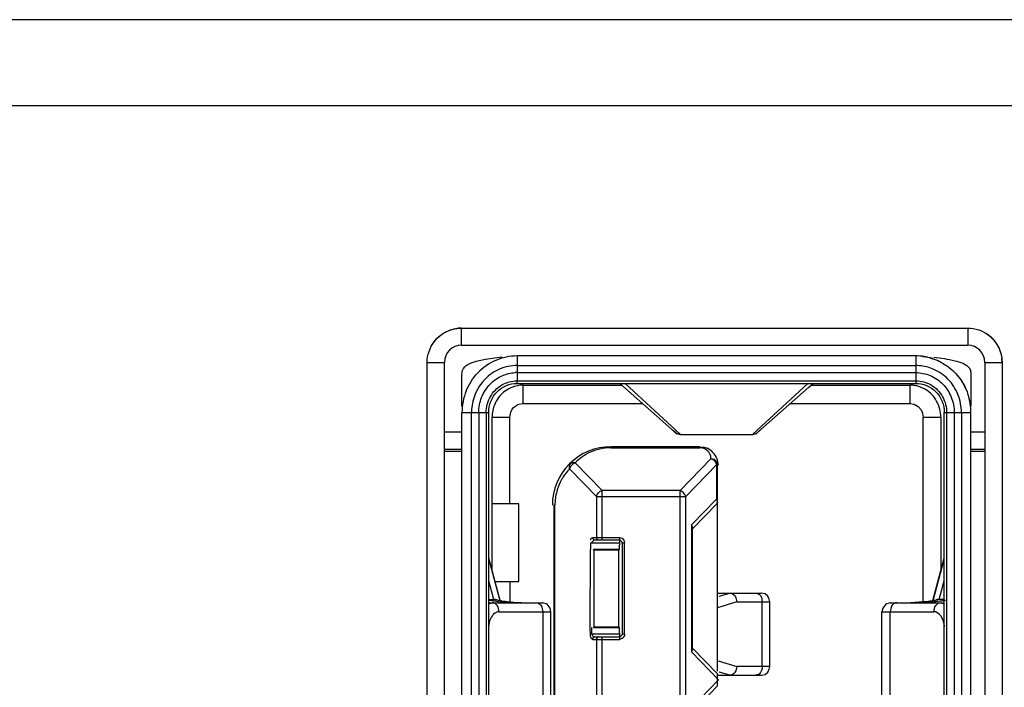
# Model space of a CAD drawing. Header units: inches. Extents: x 0 to 17, y 0 to 11.
# Tile 27 of 55: x 9.353 to 9.624, y 5.612 to 5.795. Entities that reach past the tile are written whole.
import ezdxf

# ---------------------------------------------------------------- set-up
doc = ezdxf.new("R2010")
doc.units = ezdxf.units.IN
doc.header["$LTSCALE"] = 0.935
doc.header["$MEASUREMENT"] = 0
doc.layers.get('0').update_dxf_attribs({"linetype": 'CONTINUOUS'})

msp = doc.modelspace()

# ---------------------------------------------------------------- linework, layer by layer
at = {"color": 6, "linetype": 'Continuous'}
for p, q in [((9.9566929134, 5.7952346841), (5.0433070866, 5.7952346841)), ((5.044488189, 5.7716126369), (9.955511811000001, 5.7716126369)), ((9.4742864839, 5.705683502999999), (9.4742864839, 5.7104079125)), ((9.6136542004, 5.7104079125), (9.6136542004, 5.705683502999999)), ((9.4742864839, 5.705683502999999), (9.6136542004, 5.705683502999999)), ((9.4809021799, 5.701860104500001), (9.485380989, 5.7024543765)), ((9.4896029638, 5.7027372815), (9.4896029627, 5.6959134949)), ((9.5993532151, 5.7027372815), (9.4896029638, 5.7027372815)), ((9.5993532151, 5.7027372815), (9.5993521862, 5.6951934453)), ((9.464837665, 5.7009590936), (9.4695620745, 5.7009590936)), ((9.4695620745, 5.374974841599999), (9.4695620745, 5.7009590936)), ((9.4896029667, 5.7001009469), (9.5993532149, 5.7001009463)), ((9.6183786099, 5.7009590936), (9.6231030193, 5.7009590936)), ((9.6183786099, 5.7009590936), (9.6183786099, 5.374974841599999)), ((9.474414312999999, 5.688906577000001), (9.474414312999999, 5.6977064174)), ((9.489606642, 5.695193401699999), (9.4895952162, 5.695913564)), ((9.4896029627, 5.6981614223), (9.5993532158, 5.698161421)), ((9.4896029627, 5.6959134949), (9.5993543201, 5.6959135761)), ((9.6145418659, 5.6977064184), (9.6145418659, 5.688906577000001)), ((9.4894735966, 5.6951837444), (9.4896029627, 5.6951934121)), ((9.4896066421, 5.6951934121), (9.5993521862, 5.695193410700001)), ((9.4912565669, 5.694727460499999), (9.5183966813, 5.694727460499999)), ((9.4912565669, 5.689698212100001), (9.4912565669, 5.694727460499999)), ((9.517865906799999, 5.695193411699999), (9.5280353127, 5.6862095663)), ((9.5345024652, 5.6811795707), (9.5193284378, 5.695193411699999)), ((9.569627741, 5.6951934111), (9.5544537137, 5.681179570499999)), ((9.5558956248, 5.6817265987), (9.5698670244, 5.6941361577)), ((9.5698670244, 5.6941361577), (9.5711759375, 5.6952774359)), ((9.5705451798, 5.694727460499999), (9.597699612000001, 5.694727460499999)), ((9.597699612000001, 5.694727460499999), (9.597699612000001, 5.689698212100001)), ((9.5985645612, 5.6946754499), (9.597699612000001, 5.694727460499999)), ((9.5992139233, 5.6951872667), (9.5992975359, 5.695191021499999)), ((9.5993079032, 5.6951913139), (9.5992817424, 5.6951905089)), ((9.5993532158, 5.695193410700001), (9.599813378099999, 5.6951376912)), ((9.600787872, 5.6950554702), (9.601133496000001, 5.6949810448)), ((9.487847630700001, 5.6873165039), (9.4881604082, 5.6879578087)), ((9.490049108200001, 5.6894322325), (9.4912565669, 5.689698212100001)), ((9.4912565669, 5.689698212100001), (9.5240920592, 5.689698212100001)), ((9.5648652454, 5.689698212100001), (9.597699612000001, 5.689698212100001)), ((9.597699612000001, 5.689698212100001), (9.5988931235, 5.689437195)), ((9.5988931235, 5.689437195), (9.5999747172, 5.6888382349)), ((9.5999747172, 5.6888382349), (9.600795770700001, 5.6879578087)), ((9.474414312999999, 5.6871466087), (9.4810988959, 5.6871466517)), ((9.474414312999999, 5.373484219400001), (9.474414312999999, 5.6871466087)), ((9.4770226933, 5.3890748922), (9.4770226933, 5.6871466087)), ((9.4790206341, 5.687145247), (9.4790206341, 5.3890762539)), ((9.4810988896, 5.6871466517), (9.4817646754, 5.687143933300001)), ((9.4810988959, 5.6871466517), (9.4810988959, 5.389074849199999)), ((9.4817647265, 5.3890775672), (9.4817647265, 5.6871439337)), ((9.4827373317, 5.686852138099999), (9.4826823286, 5.685926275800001)), ((9.4826823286, 5.685926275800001), (9.4875818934, 5.685926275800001)), ((9.4826823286, 5.6437320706), (9.4826823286, 5.685926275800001)), ((9.4875818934, 5.685926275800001), (9.487847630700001, 5.6873165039)), ((9.4875818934, 5.6620373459), (9.4875818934, 5.685926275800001)), ((9.5280353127, 5.6862095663), (9.533029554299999, 5.681754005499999)), ((9.601374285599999, 5.685926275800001), (9.6062738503, 5.685926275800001)), ((9.601374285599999, 5.6348423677), (9.601374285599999, 5.685926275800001)), ((9.6062738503, 5.685926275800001), (9.6062738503, 5.643732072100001)), ((9.6071924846, 5.528399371), (9.607192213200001, 5.6871465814)), ((9.6071922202, 5.687146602), (9.607858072, 5.687156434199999)), ((9.607857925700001, 5.687146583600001), (9.6145418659, 5.6871466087)), ((9.607857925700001, 5.687146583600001), (9.607858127, 5.528399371)), ((9.609936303, 5.6871465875), (9.6099364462, 5.528399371)), ((9.6119338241, 5.6871466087), (9.6119122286, 5.5283993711)), ((9.6145418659, 5.528399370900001), (9.6145418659, 5.6871466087)), ((9.533029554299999, 5.681754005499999), (9.53255388, 5.682348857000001)), ((9.5564052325, 5.6823547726), (9.5558956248, 5.6817265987)), ((9.474414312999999, 5.6817992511), (9.4695620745, 5.6817992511)), ((9.5328153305, 5.6820222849), (9.5334136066, 5.6814100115)), ((9.5334136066, 5.6814100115), (9.5344564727, 5.681110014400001)), ((9.5345024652, 5.681179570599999), (9.5345024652, 5.6811114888)), ((9.5345024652, 5.6811114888), (9.5544537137, 5.6811114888)), ((9.5544537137, 5.681179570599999), (9.5544537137, 5.6811095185)), ((9.6183786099, 5.6817992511), (9.6145418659, 5.6817992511)), ((9.4695620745, 5.6770748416), (9.474414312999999, 5.6770748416)), ((9.5398847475, 5.677753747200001), (9.5153869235, 5.677753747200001)), ((9.5153869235, 5.677480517), (9.5153869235, 5.677753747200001)), ((9.5153869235, 5.677480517), (9.5398847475, 5.677480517)), ((9.5398847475, 5.677753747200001), (9.5410645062, 5.677613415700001)), ((9.5398847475, 5.677753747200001), (9.5398847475, 5.677480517)), ((9.5410520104, 5.6772439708), (9.5398847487, 5.6774805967)), ((9.5416600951, 5.6769206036), (9.5410520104, 5.6772439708)), ((9.5410645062, 5.677613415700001), (9.541911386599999, 5.677327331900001)), ((9.6145418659, 5.6770748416), (9.6183786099, 5.6770748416)), ((9.474414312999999, 5.676426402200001), (9.4695620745, 5.676426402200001)), ((9.5344647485, 5.665751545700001), (9.5429634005, 5.674475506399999)), ((9.543895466, 5.6742402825), (9.5429634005, 5.674475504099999)), ((9.5445760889, 5.6745368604), (9.5449139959, 5.6727244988)), ((9.6183786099, 5.676426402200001), (9.6145418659, 5.676426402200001)), ((9.5043718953, 5.6724003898), (9.5040351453, 5.6716417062)), ((9.5114234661, 5.6640577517), (9.5040351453, 5.6716417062)), ((9.505579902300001, 5.6733349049), (9.5129676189, 5.665751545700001)), ((9.5445098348, 5.6727834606), (9.5360089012, 5.6640577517)), ((9.5441715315, 5.673540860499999), (9.544508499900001, 5.6727820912)), ((9.544508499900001, 5.6727820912), (9.5447833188, 5.6728257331)), ((9.5445098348, 5.6727834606), (9.5445098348, 5.6633551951)), ((9.544784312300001, 5.6625597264), (9.544784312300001, 5.6727244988)), ((9.5114234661, 5.6640577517), (9.5360089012, 5.6640577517)), ((9.5114234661, 5.6640577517), (9.5114234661, 5.6528024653)), ((9.5344647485, 5.665751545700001), (9.5129676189, 5.665751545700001)), ((9.5129676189, 5.652057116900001), (9.5129676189, 5.665751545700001)), ((9.5344647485, 5.410632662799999), (9.5344647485, 5.665751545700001)), ((9.5360089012, 5.412326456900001), (9.5360089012, 5.6640577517)), ((9.5375894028, 5.6562515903), (9.5445098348, 5.6633551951)), ((9.544715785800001, 5.6629484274), (9.5445098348, 5.6633551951)), ((9.490031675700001, 5.6620373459), (9.4826823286, 5.6620373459)), ((9.490031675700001, 5.6406630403), (9.490031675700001, 5.6620373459)), ((9.4997083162, 5.661660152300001), (9.499982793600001, 5.661660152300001)), ((9.4997083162, 5.661660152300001), (9.4997083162, 5.4147240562)), ((9.499982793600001, 5.4147240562), (9.499982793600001, 5.661660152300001)), ((9.5445599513, 5.6620153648), (9.5379249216, 5.6552047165)), ((9.544784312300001, 5.6625745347), (9.544715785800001, 5.6629484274)), ((9.544784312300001, 5.6160358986), (9.544784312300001, 5.662245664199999)), ((9.5375894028, 5.6562515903), (9.5375894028, 5.6213025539)), ((9.5375894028, 5.6562515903), (9.5379249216, 5.655463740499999)), ((9.5379249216, 5.6220904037), (9.5379249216, 5.655463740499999)), ((9.5104260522, 5.6528024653), (9.5177718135, 5.6528024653)), ((9.5177718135, 5.6528024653), (9.5177718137, 5.6513117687)), ((9.5177718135, 5.6528024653), (9.5184745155, 5.6526055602)), ((9.5184745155, 5.6526055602), (9.5189843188, 5.6520815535)), ((9.5097837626, 5.6513117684), (9.5177718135, 5.6513117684)), ((9.5097837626, 5.6513117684), (9.5097837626, 5.6495339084)), ((9.5177718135, 5.652057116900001), (9.511034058, 5.652057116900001)), ((9.5177130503, 5.6501265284), (9.517654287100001, 5.6495339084)), ((9.5177718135, 5.6513117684), (9.5177130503, 5.6501265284)), ((9.5184804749, 5.6513117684), (9.5191891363, 5.6513117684)), ((9.5184804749, 5.6513117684), (9.5184804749, 5.6262423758)), ((9.5189843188, 5.6520815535), (9.5191891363, 5.6513117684)), ((9.5191891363, 5.6262423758), (9.5191891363, 5.6513117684)), ((9.4849451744, 5.6354506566), (9.4817647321, 5.647090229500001)), ((9.5096805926, 5.6495339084), (9.5095774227, 5.6280202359)), ((9.517654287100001, 5.6495339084), (9.5106099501, 5.6495339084)), ((9.5106803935, 5.6493187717), (9.5106099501, 5.6495339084)), ((9.517654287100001, 5.6495339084), (9.5175838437, 5.6493187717)), ((9.6040164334, 5.6354705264), (9.6071922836, 5.6470932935)), ((9.4817638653, 5.6467247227), (9.4848396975, 5.6354680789)), ((9.6041214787, 5.6354863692), (9.6071923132, 5.6467247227)), ((9.4831647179, 5.6357855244), (9.481764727, 5.640879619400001)), ((9.4836182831, 5.6406630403), (9.490031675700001, 5.6406630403)), ((9.4875818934, 5.6406630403), (9.4875818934, 5.634842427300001)), ((9.605791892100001, 5.6357854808), (9.6071922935, 5.6409190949)), ((9.4816804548, 5.6355391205), (9.4844796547, 5.6351657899)), ((9.4816983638, 5.634565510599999), (9.4828322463, 5.6348424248)), ((9.481764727, 5.634842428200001), (9.496632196, 5.634842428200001)), ((9.4817649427, 5.6357853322), (9.4831647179, 5.6357855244)), ((9.4831642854, 5.6357854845), (9.483179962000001, 5.635785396)), ((9.4831647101, 5.6357847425), (9.483379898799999, 5.635724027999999)), ((9.483379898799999, 5.635724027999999), (9.4836182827, 5.635669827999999)), ((9.4840014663, 5.6356338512), (9.4836182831, 5.6356698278)), ((9.4836182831, 5.6356698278), (9.4849063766, 5.6354509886)), ((9.4846715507, 5.635336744), (9.4840011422, 5.6356323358)), ((9.487388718, 5.6351290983), (9.4900266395, 5.6349122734)), ((9.4892321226, 5.634868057), (9.4915363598, 5.6348424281)), ((9.4963916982, 5.6336567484), (9.4966920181, 5.632383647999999)), ((9.4978493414, 5.634464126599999), (9.496638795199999, 5.6348424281)), ((9.5902460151, 5.6333935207), (9.5900454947, 5.632383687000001)), ((9.5911079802, 5.6344649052), (9.5902460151, 5.6333935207)), ((9.592317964, 5.634842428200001), (9.5911079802, 5.6344649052)), ((9.5925640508, 5.633657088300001), (9.592263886, 5.632383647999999)), ((9.5923287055, 5.634842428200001), (9.607192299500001, 5.634842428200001)), ((9.6023547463, 5.6352199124), (9.5990591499, 5.634919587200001)), ((9.604284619, 5.6353367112), (9.6049601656, 5.6356340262)), ((9.6049584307, 5.6356346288), (9.6053378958, 5.635669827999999)), ((9.605055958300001, 5.6356582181), (9.6049621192, 5.635635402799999)), ((9.6055803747, 5.635726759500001), (9.6053378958, 5.635669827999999)), ((9.6057914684, 5.635784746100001), (9.6055803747, 5.635726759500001)), ((9.6057914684, 5.6357847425), (9.6056267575, 5.6357784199)), ((9.6071923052, 5.6357847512), (9.6057914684, 5.635784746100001)), ((9.6061234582, 5.634842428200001), (9.6072317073, 5.6345780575)), ((9.4845974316, 5.632383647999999), (9.4966922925, 5.632383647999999)), ((9.4966922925, 5.632383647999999), (9.4966922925, 5.594552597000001)), ((9.4968064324, 5.632383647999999), (9.4989121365, 5.6323836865)), ((9.4989121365, 5.5945523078), (9.4989121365, 5.6323836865)), ((9.5900434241, 5.5945524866), (9.5900434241, 5.632383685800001)), ((9.590044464, 5.6323836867), (9.604358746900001, 5.632383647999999)), ((9.592263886, 5.594552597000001), (9.592263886, 5.632383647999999)), ((9.604869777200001, 5.6323046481), (9.604358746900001, 5.632383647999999)), ((9.6058312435, 5.6317180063), (9.604869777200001, 5.6323046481)), ((9.4820211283, 5.629864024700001), (9.4816687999, 5.6282911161)), ((9.5095774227, 5.6280202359), (9.5096805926, 5.6258697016)), ((9.5101854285, 5.6262423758), (9.5101854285, 5.6280202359)), ((9.5106099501, 5.6280202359), (9.5106803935, 5.6282353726)), ((9.5106099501, 5.6280202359), (9.517654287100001, 5.6280202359)), ((9.5175838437, 5.6282353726), (9.517654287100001, 5.6280202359)), ((9.517654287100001, 5.6280202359), (9.5177130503, 5.6268349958)), ((9.5177718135, 5.6262423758), (9.5101854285, 5.6262423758)), ((9.511034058, 5.6254970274), (9.5177718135, 5.6254970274)), ((9.5129676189, 5.601764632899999), (9.5129676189, 5.6254970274)), ((9.5177130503, 5.6268349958), (9.5177718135, 5.6262423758)), ((9.5177718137, 5.6262423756), (9.5177718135, 5.6247516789)), ((9.5191891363, 5.6262423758), (9.5184804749, 5.6262423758)), ((9.5104260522, 5.6247516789), (9.5177718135, 5.6247516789)), ((9.5114234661, 5.6247516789), (9.5114234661, 5.6025099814)), ((9.5185131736, 5.624973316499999), (9.5177718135, 5.6247516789)), ((9.5379249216, 5.6220904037), (9.5375894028, 5.6213025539)), ((9.545063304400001, 5.6136308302), (9.5375894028, 5.6213025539)), ((9.5379249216, 5.6223494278), (9.544784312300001, 5.61530848)), ((9.544784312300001, 5.6119531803), (9.544784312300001, 5.61530848)), ((9.5375894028, 5.6059591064), (9.545063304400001, 5.6136308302)), ((9.544784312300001, 5.6119531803), (9.5379249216, 5.6049122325))]:
    msp.add_line(p, q, dxfattribs=at)
at = {"color": 40, "linetype": 'Continuous'}
for p, q in [((9.4742864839, 5.7104079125), (9.6136542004, 5.7104079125)), ((9.464837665, 5.374974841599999), (9.464837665, 5.7009590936)), ((9.6231030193, 5.7009590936), (9.6231030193, 5.374974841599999))]:
    msp.add_line(p, q, dxfattribs=at)
at = {"color": 7, "linetype": 'Continuous'}
for p, q in [((9.544784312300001, 5.6625597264), (9.5445598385, 5.662015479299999)), ((9.544559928, 5.6620153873), (9.544784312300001, 5.6625745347)), ((9.5175838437, 5.6493187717), (9.5106803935, 5.6493187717)), ((9.5106803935, 5.6493187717), (9.5106803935, 5.6282353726)), ((9.5175838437, 5.6282353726), (9.5175838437, 5.6493187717)), ((9.5449783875, 5.63751976), (9.5568450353, 5.6375197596)), ((9.5451856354, 5.6366296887), (9.5481697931, 5.63751976)), ((9.5498483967, 5.636176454), (9.55009738, 5.6350609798)), ((9.556842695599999, 5.6363388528), (9.557104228, 5.6350609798)), ((9.55009738, 5.6350609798), (9.544784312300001, 5.633476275)), ((9.55009738, 5.6350609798), (9.5591277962, 5.6350609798)), ((9.557104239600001, 5.6173469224), (9.557104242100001, 5.6350609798)), ((9.5591300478, 5.6173469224), (9.5591300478, 5.6350609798)), ((9.5106803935, 5.6282353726), (9.5175838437, 5.6282353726)), ((9.5449266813, 5.6188891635), (9.55009738, 5.6173469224)), ((9.55009738, 5.6173469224), (9.5497868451, 5.6160945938)), ((9.559127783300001, 5.6173469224), (9.55009738, 5.6173469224)), ((9.5590155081, 5.6165836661), (9.5591278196, 5.6173469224)), ((9.544978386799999, 5.6148881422), (9.5568455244, 5.614888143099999)), ((9.5481697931, 5.6148881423), (9.5451856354, 5.615778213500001)), ((9.5562267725, 5.6152393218), (9.5552908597, 5.6148881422))]:
    msp.add_line(p, q, dxfattribs=at)
at = {"color": 6, "linetype": 'Continuous'}
for points in [[(9.5992817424, 5.6951905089), (9.5992631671, 5.695189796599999), (9.5993754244, 5.6951924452)], [(9.5994108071, 5.695192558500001), (9.5994470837, 5.6951923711), (9.599484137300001, 5.6951918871), (9.5995218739, 5.695191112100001), (9.599560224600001, 5.6951900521), (9.5995991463, 5.6951887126), (9.5996386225, 5.6951870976), (9.5996786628, 5.6951852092), (9.5997193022, 5.6951830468), (9.5997606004, 5.6951806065), (9.59980264, 5.6951778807)], [(9.5544537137, 5.6811095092), (9.5555398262, 5.6814083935), (9.5563872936, 5.682275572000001)], [(9.4840014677, 5.6356338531), (9.483921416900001, 5.635652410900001), (9.4838870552, 5.6356624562), (9.4836475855, 5.6357301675), (9.483180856, 5.635784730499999)], [(9.4989106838, 5.632383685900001), (9.498711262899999, 5.633390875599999), (9.4978493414, 5.634464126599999)], [(9.605624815, 5.635778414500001), (9.6052429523, 5.6357141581), (9.605055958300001, 5.6356582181)]]:
    msp.add_lwpolyline(points, dxfattribs=at)
at = {"color": 7, "linetype": 'Continuous'}
for points in [[(9.5591278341, 5.6350609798), (9.5590216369, 5.635803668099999), (9.558614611, 5.6366171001), (9.5578745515, 5.6372583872), (9.5568560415, 5.637519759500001)], [(9.5568544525, 5.6148881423), (9.5578565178, 5.615139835), (9.5585995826, 5.6157711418), (9.5590155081, 5.6165836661)]]:
    msp.add_lwpolyline(points, dxfattribs=at)
at = {"color": 6, "linetype": 'Continuous'}
for centre, radius, start, end in [((9.474230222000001, 5.7014624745), 0.0089456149, 89.6396456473, 97.39637961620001), ((9.4742864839, 5.7009590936), 0.0047244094, 90, 180), ((9.6136542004, 5.7009590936), 0.0047244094, 0, 90), ((9.489798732, 5.687506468), 0.0152748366, 113.5218479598, 136.2132061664), ((9.4895878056, 5.6879898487), 0.0147474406, 89.94111893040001, 113.5199695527), ((9.599337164, 5.6878133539), 0.0149239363, 72.1167001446, 89.9383672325), ((9.5993219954, 5.6878772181), 0.0148692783, 62.92446647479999, 67.4501534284), ((9.6141575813, 5.701015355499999), 0.0089456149, 359.639645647, 7.396379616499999), ((9.5994160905, 5.688682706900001), 0.0114184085, 85.404713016, 90.3155017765), ((9.4895916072, 5.6883792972), 0.0097821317, 89.9334884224, 93.348254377), ((9.4903650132, 5.687150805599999), 0.0159506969, 158.1462250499, 180.0150653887), ((9.597567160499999, 5.686290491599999), 0.0084440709, 76.13627476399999, 83.2164733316), ((9.5974174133, 5.6856339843), 0.0091161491, 59.652366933, 76.1542387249), ((9.5987046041, 5.6871497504), 0.0158456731, 23.1032348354, 27.7479148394), ((9.5984846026, 5.6871357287), 0.0160572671, 0.0388300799, 18.2763884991), ((9.489312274, 5.687238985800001), 0.012289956, 176.2897575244, 180.4370215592), ((9.5153869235, 5.661660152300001), 0.0160935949, 89.99999998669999, 180), ((9.5398847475, 5.6727244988), 0.0050292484, 21.1225708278, 66.2359840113), ((9.4900507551, 5.689064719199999), 0.0541860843, 264.0987506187, 264.9692720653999), ((9.4936013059, 5.693167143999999), 0.0583674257, 261.4328244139, 261.7756977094), ((9.4939697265, 5.6956033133), 0.0608312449, 261.7604951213, 263.7893193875), ((9.4904667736, 5.6938754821), 0.0590147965, 264.9764952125, 266.4343677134), ((9.4909059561, 5.700823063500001), 0.06597624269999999, 266.4289405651, 268.5462359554), ((9.4925780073, 5.684640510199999), 0.0497936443, 267.0629454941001, 268.9012701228), ((9.4930022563, 5.7045498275), 0.069707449, 268.8664161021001, 270.0677957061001), ((9.5959287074, 5.7014631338), 0.0666207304, 269.9506473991, 271.3730767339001), ((9.5963255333, 5.686856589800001), 0.0520088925, 271.3216251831, 273.0128866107), ((9.597633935, 5.719774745), 0.084932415, 269.9460291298, 271.4084723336), ((9.5980383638, 5.7010914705), 0.0662448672, 271.4559803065, 273.5638893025), ((9.5985033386, 5.6936955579), 0.0588343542, 273.5596680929, 275.0508885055), ((9.5949731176, 5.6945731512), 0.0598104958, 277.0893455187, 278.8088985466), ((9.5988901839, 5.6892199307), 0.054342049, 275.0600543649, 275.795638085), ((9.5965806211, 5.684307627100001), 0.0494198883, 278.7897840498, 280.2067930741), ((9.5995097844, 5.683279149), 0.04836906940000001, 275.7760575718, 278.3036664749), ((9.600934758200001, 5.673543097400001), 0.0385292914, 278.2977787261, 279.9279859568)]:
    msp.add_arc(centre, radius, start, end, dxfattribs=at)
at = {"color": 40, "linetype": 'Continuous'}
for points in [[(9.4668151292, 5.7067420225), (9.467057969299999, 5.7070588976), (9.4689654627, 5.7092429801), (9.4718755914, 5.7104244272), (9.4742864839, 5.7104079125)], [(9.619437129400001, 5.708430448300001), (9.6197540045, 5.7081876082), (9.6219380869, 5.7062801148), (9.623119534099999, 5.7033699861), (9.6231030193, 5.7009590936)]]:
    msp.add_open_spline(points, degree=3, knots=[0, 0, 0, 0, 0.1379310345, 1, 1, 1, 1], dxfattribs=at)
at = {"color": 6, "linetype": 'Continuous'}
for points in [[(9.4695870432, 5.709153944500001), (9.4706535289, 5.709763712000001), (9.4718602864, 5.710176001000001), (9.4730786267, 5.7103336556)], [(9.4661127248, 5.7056952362), (9.4669300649, 5.707110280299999), (9.4681684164, 5.7083428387), (9.4695870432, 5.709153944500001)], [(9.6183903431, 5.7091328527), (9.6198053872, 5.7083155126), (9.6210379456, 5.7070771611), (9.6218490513, 5.705658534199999)], [(9.6218490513, 5.705658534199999), (9.6224588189, 5.7045920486), (9.6228711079, 5.7033852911), (9.6230287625, 5.702166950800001)], [(9.6042875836, 5.7023834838), (9.6062457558, 5.7021784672), (9.6082063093, 5.7019025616), (9.6101150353, 5.7014196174)], [(9.4847816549, 5.699107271), (9.483259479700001, 5.698456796), (9.4818419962, 5.6974813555), (9.4806909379, 5.6962917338)], [(9.4896029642, 5.700100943), (9.4879620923, 5.7001063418), (9.4862905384, 5.6997520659), (9.4847816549, 5.699107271)], [(9.6041454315, 5.6991192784), (9.602939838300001, 5.699631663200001), (9.6016366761, 5.6999598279), (9.600330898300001, 5.7000644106)], [(9.6082220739, 5.696336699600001), (9.6070722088, 5.697513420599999), (9.6056596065, 5.6984757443), (9.6041454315, 5.6991192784)], [(9.4755606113, 5.693087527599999), (9.4762888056, 5.6948923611), (9.4773862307, 5.696628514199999), (9.4787713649, 5.6980760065)], [(9.4806909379, 5.6962917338), (9.478598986, 5.6941296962), (9.4772421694, 5.6910364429), (9.477048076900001, 5.6880342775)], [(9.485411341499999, 5.694771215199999), (9.486662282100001, 5.695500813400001), (9.488154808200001, 5.6959172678), (9.4896029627, 5.6959134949)], [(9.4856425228, 5.6973549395), (9.4867088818, 5.697802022), (9.487865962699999, 5.6980772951), (9.4890202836, 5.698144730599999)], [(9.5993532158, 5.698161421), (9.6007056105, 5.698163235), (9.602081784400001, 5.6978738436), (9.603328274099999, 5.6973492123)], [(9.5993543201, 5.6959135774), (9.600805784, 5.695917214), (9.6023017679, 5.695498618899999), (9.603554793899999, 5.694766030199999)], [(9.6109634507, 5.6921235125), (9.610332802, 5.6936758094), (9.609393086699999, 5.6951383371), (9.6082220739, 5.696336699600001)], [(9.6105074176, 5.697727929), (9.6113800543, 5.6967559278), (9.6121277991, 5.6956687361), (9.6127280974, 5.6945272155)], [(9.4822215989, 5.6914941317), (9.482961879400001, 5.692826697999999), (9.484094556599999, 5.694003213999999), (9.485411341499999, 5.694771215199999)], [(9.603554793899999, 5.694766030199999), (9.6048613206, 5.6940021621), (9.605985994, 5.6928362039), (9.6067243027, 5.691515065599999)], [(9.4790206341, 5.687145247), (9.4790083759, 5.688571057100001), (9.4792965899, 5.690022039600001), (9.47982427, 5.6913466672)], [(9.4810988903, 5.6871466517), (9.4810881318, 5.6886433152), (9.481494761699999, 5.6901857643), (9.4822215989, 5.6914941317)], [(9.483859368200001, 5.6903322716), (9.4832512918, 5.6892289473), (9.482871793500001, 5.688008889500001), (9.4827373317, 5.686852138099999)], [(9.6062738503, 5.685926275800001), (9.6062738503, 5.687336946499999), (9.6058701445, 5.6889292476), (9.6050966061, 5.690332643)], [(9.6067243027, 5.691515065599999), (9.6074581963, 5.690201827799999), (9.6078691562, 5.6886509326), (9.607857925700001, 5.687146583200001)], [(9.6091203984, 5.6913779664), (9.6096558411, 5.6900450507), (9.609948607, 5.6885829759), (9.6099363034, 5.6871465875)], [(9.6119338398, 5.687146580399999), (9.6119501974, 5.6888367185), (9.611599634, 5.6905575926), (9.6109634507, 5.6921235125)], [(9.4881604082, 5.6879578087), (9.4885985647, 5.6886255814), (9.4893070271, 5.6891369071), (9.490049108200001, 5.6894322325)], [(9.600795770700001, 5.6879578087), (9.6011820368, 5.6873691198), (9.601374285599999, 5.6866303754), (9.601374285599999, 5.685926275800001)], [(9.5345024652, 5.681179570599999), (9.533975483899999, 5.6811770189), (9.533421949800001, 5.6814022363), (9.533029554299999, 5.681754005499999)], [(9.5558956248, 5.6817265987), (9.5555079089, 5.681389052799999), (9.5549677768, 5.681179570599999), (9.5544537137, 5.681179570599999)], [(9.5429634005, 5.674475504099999), (9.5434544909, 5.674341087), (9.5438915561, 5.6739661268), (9.5441715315, 5.673540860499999)], [(9.5447833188, 5.6728257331), (9.544772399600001, 5.6733823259), (9.544382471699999, 5.6739705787), (9.543895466, 5.6742402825)], [(9.5040351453, 5.6716417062), (9.5039198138, 5.6721148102), (9.5039906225, 5.6727243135), (9.5043313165, 5.6730722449)], [(9.505579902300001, 5.6733349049), (9.5051696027, 5.6734465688), (9.5046292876, 5.6733756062), (9.5043316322, 5.673071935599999)], [(9.505579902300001, 5.6733349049), (9.5050919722, 5.6731896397), (9.504653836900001, 5.6728242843), (9.5043718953, 5.6724003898)], [(9.5005219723, 5.6654981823), (9.500178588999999, 5.6642527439), (9.4999899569, 5.6629520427), (9.4999827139, 5.661660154)], [(9.5114234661, 5.6640577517), (9.5116028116, 5.664800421), (9.5122355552, 5.6655330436), (9.5129676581, 5.6657515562)], [(9.5360089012, 5.6640577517), (9.535847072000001, 5.6648044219), (9.5351860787, 5.6654997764), (9.5344647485, 5.665751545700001)], [(9.511034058, 5.652057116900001), (9.510713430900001, 5.652057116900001), (9.5104260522, 5.652481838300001), (9.5104260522, 5.6528024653)], [(9.5114234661, 5.6528024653), (9.5114234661, 5.652481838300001), (9.5117108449, 5.652057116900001), (9.5120314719, 5.652057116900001)], [(9.5184804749, 5.6513117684), (9.5184804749, 5.651663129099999), (9.5181058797, 5.652057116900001), (9.5177718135, 5.652057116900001)], [(9.4845974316, 5.632383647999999), (9.484053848, 5.632380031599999), (9.4835044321, 5.6320849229), (9.483113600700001, 5.631707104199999)], [(9.5104260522, 5.6247516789), (9.5104260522, 5.625072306), (9.510713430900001, 5.6254970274), (9.511034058, 5.6254970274)], [(9.5120314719, 5.6254970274), (9.5117108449, 5.6254970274), (9.5114234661, 5.625072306), (9.5114234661, 5.6247516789)], [(9.5184804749, 5.6262423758), (9.518490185, 5.6258441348), (9.5181504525, 5.6254868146), (9.5177718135, 5.6254970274)], [(9.5191891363, 5.6262423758), (9.519200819, 5.625763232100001), (9.5189127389, 5.625238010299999), (9.5185131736, 5.624973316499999)]]:
    msp.add_open_spline(points, degree=3, dxfattribs=at)
at = {"color": 40, "linetype": 'Continuous'}
for points in [[(9.6136542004, 5.7104079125), (9.6156793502, 5.7104217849), (9.6177735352, 5.7097053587), (9.619437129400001, 5.708430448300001)], [(9.464837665, 5.7009590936), (9.4648237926, 5.7029842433), (9.4655402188, 5.7050784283), (9.4668151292, 5.7067420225)]]:
    msp.add_open_spline(points, degree=3, dxfattribs=at)
at = {"color": 6, "linetype": 'Continuous'}
for points, knots in [([(9.4765665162, 5.70067143), (9.4768652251, 5.7008041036), (9.4782727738, 5.7013310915), (9.4797471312, 5.701651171), (9.4809021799, 5.701860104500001)], [0, 0, 0, 0, 0.2178053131, 1, 1, 1, 1]), ([(9.601166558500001, 5.702624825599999), (9.6024134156, 5.7024705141), (9.6037209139, 5.7021459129), (9.6049974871, 5.7016207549), (9.605024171, 5.701609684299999)], [0, 0, 0, 0, 0.9790860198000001, 1, 1, 1, 1]), ([(9.6039199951, 5.7020162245), (9.6042627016, 5.7019054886), (9.605682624, 5.7013889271), (9.607064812, 5.700627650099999), (9.6080444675, 5.6999273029)], [0, 0, 0, 0, 0.2407039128, 1, 1, 1, 1]), ([(9.6101150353, 5.7014196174), (9.6108570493, 5.7012318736), (9.6121233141, 5.700857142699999), (9.6136872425, 5.7000269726), (9.6144621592, 5.698870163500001), (9.6145418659, 5.6980773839), (9.6145418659, 5.6977064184)], [0, 0, 0, 0, 0.3645839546, 0.6301290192, 0.8232968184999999, 1, 1, 1, 1]), ([(9.474414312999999, 5.6977064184), (9.474414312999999, 5.6982559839), (9.4746780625, 5.6996211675), (9.4758890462, 5.7003705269), (9.4765665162, 5.70067143)], [0, 0, 0, 0, 0.4257380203, 1, 1, 1, 1]), ([(9.6080444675, 5.6999273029), (9.6087725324, 5.6994068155), (9.6099874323, 5.698370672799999), (9.6110213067, 5.697148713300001), (9.6114312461, 5.6965944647)], [0, 0, 0, 0, 0.5675313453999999, 1, 1, 1, 1]), ([(9.47982427, 5.6913466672), (9.4803576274, 5.6926855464), (9.4819157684, 5.695167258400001), (9.484347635, 5.6968120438), (9.4856425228, 5.6973549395)], [0, 0, 0, 0, 0.5065218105, 1, 1, 1, 1]), ([(9.603328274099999, 5.6973492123), (9.6046152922, 5.696807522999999), (9.607032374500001, 5.6951718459), (9.6085862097, 5.6927077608), (9.6091203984, 5.6913779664)], [0, 0, 0, 0, 0.4935129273, 1, 1, 1, 1]), ([(9.6114312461, 5.6965944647), (9.6122831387, 5.695442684), (9.6131011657, 5.693948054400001), (9.6136526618, 5.6924101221), (9.6137318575, 5.6921713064)], [0, 0, 0, 0, 0.8451268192, 1, 1, 1, 1]), ([(9.4817646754, 5.687143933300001), (9.481745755, 5.6892672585), (9.4835038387, 5.693485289), (9.4875644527, 5.695199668), (9.489606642, 5.695193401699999)], [0, 0, 0, 0, 0.4999999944, 1, 1, 1, 1]), ([(9.4912565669, 5.694727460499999), (9.4892355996, 5.694727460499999), (9.4860627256, 5.6935445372), (9.4842233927, 5.6909927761), (9.483859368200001, 5.6903322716)], [0, 0, 0, 0, 0.757551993, 1, 1, 1, 1]), ([(9.5993521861, 5.6951934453), (9.6013937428, 5.6951989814), (9.605452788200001, 5.6934851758), (9.6072108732, 5.6892690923), (9.60719222, 5.6871465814)], [0, 0, 0, 0, 0.5000000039, 1, 1, 1, 1]), ([(9.6050966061, 5.690332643), (9.6047326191, 5.690993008), (9.6038480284, 5.692220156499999), (9.6026550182, 5.6931307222), (9.6020233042, 5.6935010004)], [0, 0, 0, 0, 0.5040452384, 1, 1, 1, 1]), ([(9.5153869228, 5.677480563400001), (9.5133794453, 5.6774722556), (9.5097084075, 5.6766517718), (9.5067075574, 5.6744870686), (9.5055800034, 5.673334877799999)], [0, 0, 0, 0, 0.5546160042, 1, 1, 1, 1]), ([(9.5429629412, 5.674475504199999), (9.5429591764, 5.6746931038), (9.5428546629, 5.6756322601), (9.5422592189, 5.67651262), (9.5416600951, 5.6769206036)], [0, 0, 0, 0, 0.2309150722, 1, 1, 1, 1]), ([(9.5040351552, 5.6716416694), (9.503848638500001, 5.6714514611), (9.503075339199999, 5.6706248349), (9.5024011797, 5.6697032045), (9.501964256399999, 5.6689559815)], [0, 0, 0, 0, 0.2353363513, 1, 1, 1, 1]), ([(9.501964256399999, 5.6689559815), (9.5018186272, 5.6687069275), (9.5012232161, 5.6676064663), (9.5007777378, 5.6664258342), (9.5005219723, 5.6654981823)], [0, 0, 0, 0, 0.2306625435, 1, 1, 1, 1]), ([(9.5098332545, 5.6521646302), (9.5098506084, 5.6522587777), (9.5099522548, 5.6525335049), (9.5102211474, 5.6528159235), (9.5104260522, 5.6528024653)], [0, 0, 0, 0, 0.3179673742, 1, 1, 1, 1]), ([(9.511034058, 5.652057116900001), (9.510845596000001, 5.652057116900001), (9.510413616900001, 5.651948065), (9.5102087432, 5.651528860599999), (9.5101854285, 5.6513117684)], [0, 0, 0, 0, 0.4632764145, 1, 1, 1, 1]), ([(9.4845974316, 5.632383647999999), (9.484598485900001, 5.6329770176), (9.4843674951, 5.6341040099), (9.483324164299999, 5.6348424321), (9.4828327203, 5.634842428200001)], [0, 0, 0, 0, 0.546978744, 1, 1, 1, 1]), ([(9.494823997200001, 5.6348424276), (9.495309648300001, 5.6348419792), (9.4959798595, 5.6344075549), (9.496312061, 5.633827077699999), (9.4963916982, 5.6336567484)], [0, 0, 0, 0, 0.7208949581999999, 1, 1, 1, 1]), ([(9.5941321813, 5.6348424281), (9.5936464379, 5.634842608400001), (9.5929755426, 5.6344082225), (9.5926436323, 5.633827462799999), (9.5925640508, 5.633657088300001)], [0, 0, 0, 0, 0.7209145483, 1, 1, 1, 1]), ([(9.604358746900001, 5.632383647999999), (9.604356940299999, 5.6329769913), (9.6045886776, 5.634104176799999), (9.605631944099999, 5.634842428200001), (9.6061234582, 5.634842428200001)], [0, 0, 0, 0, 0.546933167, 1, 1, 1, 1]), ([(9.483113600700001, 5.631707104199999), (9.4829971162, 5.631594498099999), (9.4825191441, 5.6310553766), (9.4822009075, 5.6303902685), (9.4820211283, 5.629864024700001)], [0, 0, 0, 0, 0.2256095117, 1, 1, 1, 1]), ([(9.6072883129, 5.628283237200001), (9.607246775, 5.628634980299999), (9.6070214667, 5.6298623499), (9.6064822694, 5.6310949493), (9.6058312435, 5.6317180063)], [0, 0, 0, 0, 0.2821496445, 1, 1, 1, 1]), ([(9.5096805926, 5.6258697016), (9.509707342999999, 5.6257245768), (9.5098180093, 5.625314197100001), (9.5101153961, 5.6247312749), (9.5104260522, 5.6247516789)], [0, 0, 0, 0, 0.3215758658, 1, 1, 1, 1]), ([(9.5101854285, 5.6262423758), (9.510216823, 5.626026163), (9.5104082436, 5.6256033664), (9.5108453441, 5.6254970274), (9.511034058, 5.6254970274)], [0, 0, 0, 0, 0.5365504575, 1, 1, 1, 1])]:
    msp.add_open_spline(points, degree=3, knots=knots, dxfattribs=at)
at = {"color": 7, "linetype": 'Continuous'}
for points, knots in [([(9.5481697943, 5.63751976), (9.5487002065, 5.637519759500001), (9.549427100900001, 5.637014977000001), (9.5497680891, 5.6363678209), (9.5498483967, 5.636176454)], [0, 0, 0, 0, 0.7187675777, 1, 1, 1, 1]), ([(9.5552908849, 5.63751976), (9.5557734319, 5.6375197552), (9.5564434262, 5.6370910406), (9.5567666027, 5.636509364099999), (9.556842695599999, 5.6363388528)], [0, 0, 0, 0, 0.7210087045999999, 1, 1, 1, 1]), ([(9.5497868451, 5.6160945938), (9.5497030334, 5.6159204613), (9.5493537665, 5.615330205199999), (9.5486675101, 5.6148881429), (9.5481697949, 5.6148881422)], [0, 0, 0, 0, 0.279683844, 1, 1, 1, 1])]:
    msp.add_open_spline(points, degree=3, knots=knots, dxfattribs=at)
msp.add_open_spline([(9.557104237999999, 5.6173469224), (9.557106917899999, 5.616585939), (9.5568190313, 5.6157171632), (9.5562267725, 5.6152393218)], degree=3, dxfattribs=at)

doc.saveas('drawing.dxf')
